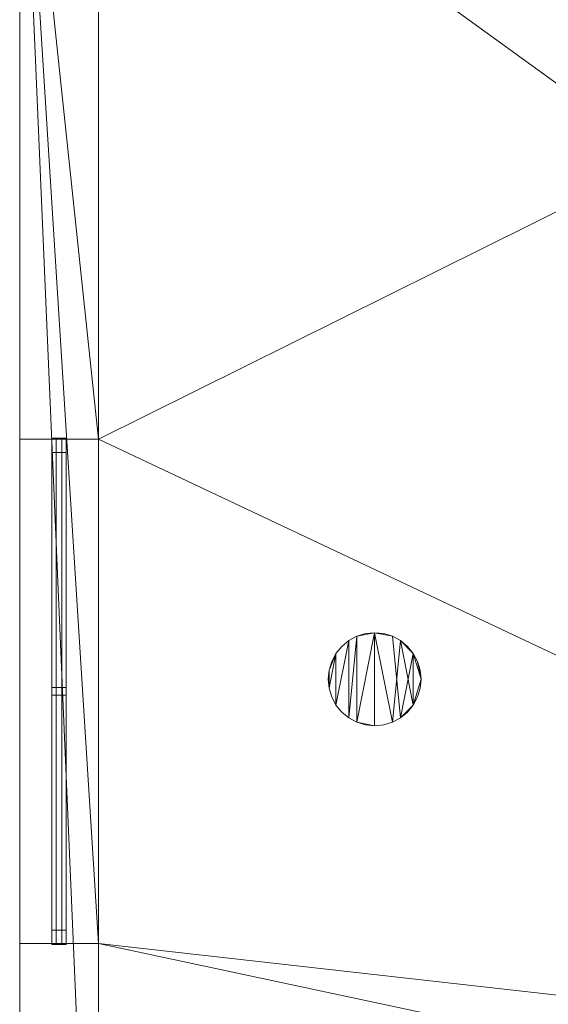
# Model space of a CAD drawing. Header units: millimetres. Extents: x -1675 to 29381, y -3645 to 22555.
# Tile 75 of 256: x 7 to 1682, y 5978 to 9100. Entities that reach past the tile are written whole.
import ezdxf

# ---------------------------------------------------------------- set-up
doc = ezdxf.new("R2010")
doc.units = ezdxf.units.MM
doc.layers.add('A-GENM-____-OTLN', color=13, linetype='Continuous', lineweight=9)

msp = doc.modelspace()

# ---------------------------------------------------------------- meshes
at = {"layer": 'A-GENM-____-OTLN'}
mesh = msp.add_polyface(dxfattribs=at)
corners = [(4706, 290, 1), (6.8, 0, 1), (407.6, 290, 1), (4706, 390, 1), (5006, 390, 1), (9606, 290, 1), (9306, 390, 1), (9606, 390, 1), (13776, 5670, 1), (13776, 9963.6, 1), (14006, 10130, 1), (5006, 290, 1), (9306, 290, 1), (14006, 0, 1), (13776, 290, 1), (9856, 290, 1), (9306, 5670, 1), (9606, 5670, 1), (9606, 5220, 1), (9306, 5220, 1), (9306, 5670, 1), (256.8, 9170, 1), (6.8, 10130, 1), (256.8, 10130, 1), (256.8, 290, 1), (256.8, 7770, 1), (256.8, 1330, 1), (256.8, 6170, 1), (256.8, 4310, 1), (13776, 10130, 1), (4706, 5220, 1), (5006, 5670, 1), (5006, 5220, 1), (4706, 5670, 1), (256.8, 10130.7, 1), (13776, 10169.3, 1), (6.8, 10170, 1), (256.8, 10170, 1), (14006, 10170, 1), (13776, 10170, 1), (256.8, 10225, 1), (13776, 10470, 1), (14006, 10470, 1), (4706, 11204.6, 1), (5006, 11190, 1), (4706, 11190, 1), (5006, 11270.6, 1), (256.8, 10770, 1)]
mesh.append_faces([[corners[k] for k in face] for face in [(5, 6, 7), (17, 16, 20), (30, 31, 32), (31, 30, 33), (43, 44, 45)]], dxfattribs={"vtx0": -1})
mesh.append_faces([[corners[k] for k in face] for face in [(0, 1, 2), (6, 5, 12), (1, 11, 13), (8, 13, 14), (21, 22, 23), (25, 22, 21), (27, 22, 25), (28, 22, 27), (22, 28, 1), (35, 10, 29), (34, 36, 37), (36, 34, 22), (44, 43, 46)]], dxfattribs={"vtx0": -1, "vtx1": -1})
mesh.append_faces([[corners[k] for k in face] for face in [(11, 1, 0), (13, 12, 5)]], dxfattribs={"vtx0": -1, "vtx1": -1, "vtx2": -1})
mesh.append_faces([[corners[k] for k in face] for face in [(0, 4, 11), (13, 11, 12), (16, 17, 18), (10, 9, 29), (22, 34, 23), (38, 35, 39), (36, 40, 37)]], dxfattribs={"vtx0": -1, "vtx2": -1})
mesh.append_faces([[corners[k] for k in face] for face in [(8, 9, 10), (15, 14, 13), (5, 15, 13), (24, 2, 1), (26, 24, 1), (28, 26, 1), (47, 40, 36)]], dxfattribs={"vtx1": -1, "vtx2": -1})
mesh.append_faces([[corners[k] for k in face] for face in [(0, 3, 4), (18, 19, 16), (39, 41, 42)]], dxfattribs={"vtx2": -1})
mesh = msp.add_polyface(dxfattribs=at)
corners = [(7842.5, 5670, 2949), (5006, 5670, 2949), (5006, 10130, 2949), (4706, 390, 2949), (4706, 290, 2949), (407.6, 290, 2949), (5006, 390, 2949), (4706, 5220, 2949), (5006, 5220, 2949), (256.8, 1330, 2949), (256.8, 290, 2949), (256.8, 9170, 2949), (256.8, 10130, 2949), (256.8, 4310, 2949), (256.8, 7770, 2949), (256.8, 6170, 2949), (4706, 5670, 2949), (5006, 5670, 2949), (256.8, 10130.7, 2949), (5006, 10144.3, 2949), (256.8, 10170, 2949), (5006, 10170, 2949), (6.8, 0, 2949), (5006, 290, 2949), (6.8, 10130, 2949), (6.8, 10170, 2949)]
mesh.append_faces([[corners[k] for k in face] for face in [(24, 13, 22), (25, 18, 24)]], dxfattribs={"vtx0": -1, "vtx1": -1})
mesh.append_faces([[corners[k] for k in face] for face in [(0, 1, 2), (3, 4, 5), (0, 3, 5), (0, 6, 3), (5, 7, 8), (9, 7, 5), (5, 10, 9), (11, 12, 2), (0, 5, 8), (13, 7, 9), (14, 11, 2), (1, 0, 8), (15, 7, 13), (16, 2, 17), (17, 1, 8), (7, 15, 16), (1, 17, 2), (14, 16, 15), (2, 16, 14), (2, 18, 19), (18, 2, 12), (19, 20, 21), (20, 19, 18), (4, 22, 5), (4, 3, 6), (23, 22, 4), (4, 6, 23), (11, 24, 12), (10, 5, 22), (14, 24, 11), (9, 10, 22), (15, 24, 14), (13, 9, 22), (13, 24, 15), (7, 17, 8), (17, 7, 16), (24, 18, 12), (18, 25, 20)]], dxfattribs={"vtx0": -1, "vtx1": -1, "vtx2": -1})
mesh = msp.add_polyface(dxfattribs=at)
corners = [(9306, 6729, 2949), (9306, 5670, 2949), (9306, 5670, 2949), (9306, 5670, 2949), (7842.5, 5670, 2949), (5006, 10130, 2949), (9306, 10130, 2949), (5006, 10144.3, 2949), (9306, 10156.6, 2949), (5006, 10170, 2949), (9606, 5220, 2949), (13776, 290, 2949), (9856, 290, 2949), (9606, 290, 2949), (9606, 390, 2949), (5006, 390, 2949), (9306, 290, 2949), (5006, 290, 2949), (9306, 5220, 2949), (9606, 5670, 2949), (13776, 9963.6, 2949), (13776, 5670, 2949), (9306, 390, 2949), (13776, 10130, 2949), (13776, 10169.3, 2949), (9306, 10170, 2949), (14006, 10130, 2949), (6.8, 0, 2949), (14006, 0, 2949)]
mesh.append_faces([[corners[k] for k in face] for face in [(27, 17, 28)]], dxfattribs={"vtx0": -1, "vtx1": -1})
mesh.append_faces([[corners[k] for k in face] for face in [(4, 0, 2), (5, 6, 0), (0, 4, 5), (6, 7, 8), (7, 6, 5), (9, 8, 7), (10, 11, 12), (12, 13, 14), (15, 16, 17), (18, 4, 3), (19, 1, 0), (0, 20, 21), (10, 12, 14), (16, 15, 22), (19, 0, 21), (10, 14, 22), (10, 19, 21), (4, 22, 15), (22, 4, 18), (11, 10, 21), (22, 18, 10), (20, 6, 23), (6, 20, 0), (23, 8, 24), (8, 23, 6), (25, 24, 8), (13, 22, 14), (21, 20, 26), (22, 13, 16), (21, 28, 11), (28, 17, 16), (12, 11, 28), (28, 16, 13), (13, 12, 28), (3, 19, 10), (10, 18, 3), (26, 20, 23)]], dxfattribs={"vtx0": -1, "vtx1": -1, "vtx2": -1})
mesh.append_faces([[corners[k] for k in face] for face in [(0, 1, 2), (19, 3, 1)]], dxfattribs={"vtx0": -1, "vtx2": -1})
mesh.append_faces([[corners[k] for k in face] for face in [(2, 3, 4)]], dxfattribs={"vtx1": -1, "vtx2": -1})
mesh = msp.add_polyface(dxfattribs=at)
corners = [(14006, 0, -50), (6.8, 10130, -50), (14006, 10130, -50)]
mesh.append_faces([[corners[k] for k in face] for face in [(1, 2, 0)]])
mesh = msp.add_polyface(dxfattribs=at)
corners = [(6.8, 0, -50), (6.8, 10130, -50), (14006, 0, -50)]
mesh.append_faces([[corners[k] for k in face] for face in [(1, 2, 0)]])
mesh = msp.add_polyface(dxfattribs=at)
corners = [(14006, 10130), (6.8, 0), (14006, 0)]
mesh.append_faces([[corners[k] for k in face] for face in [(1, 2, 0)]])
mesh = msp.add_polyface(dxfattribs=at)
corners = [(6.8, 10130), (6.8, 0), (14006, 10130)]
mesh.append_faces([[corners[k] for k in face] for face in [(1, 2, 0)]])
mesh = msp.add_polyface(dxfattribs=at)
corners = [(6.8, 0), (6.8, 10130, -50), (6.8, 0, -50)]
mesh.append_faces([[corners[k] for k in face] for face in [(0, 1, 2)]])
mesh = msp.add_polyface(dxfattribs=at)
corners = [(6.8, 10130), (6.8, 10130, -50), (6.8, 0)]
mesh.append_faces([[corners[k] for k in face] for face in [(2, 0, 1)]])
mesh = msp.add_polyface(dxfattribs=at)
corners = [(14006, 0, 2950), (6.8, 10130, 2950), (14006, 10130, 2950)]
mesh.append_faces([[corners[k] for k in face] for face in [(1, 2, 0)]])
mesh = msp.add_polyface(dxfattribs=at)
corners = [(6.8, 0, 2950), (6.8, 10130, 2950), (14006, 0, 2950)]
mesh.append_faces([[corners[k] for k in face] for face in [(1, 2, 0)]])
mesh = msp.add_polyface(dxfattribs=at)
corners = [(14006, 10130, 3000), (6.8, 0, 3000), (14006, 0, 3000)]
mesh.append_faces([[corners[k] for k in face] for face in [(1, 2, 0)]])
mesh = msp.add_polyface(dxfattribs=at)
corners = [(6.8, 10130, 3000), (6.8, 0, 3000), (14006, 10130, 3000)]
mesh.append_faces([[corners[k] for k in face] for face in [(1, 2, 0)]])
mesh = msp.add_polyface(dxfattribs=at)
corners = [(6.8, 0, 3000), (6.8, 10130, 2950), (6.8, 0, 2950)]
mesh.append_faces([[corners[k] for k in face] for face in [(0, 1, 2)]])
mesh = msp.add_polyface(dxfattribs=at)
corners = [(6.8, 10130, 3000), (6.8, 10130, 2950), (6.8, 0, 3000)]
mesh.append_faces([[corners[k] for k in face] for face in [(2, 0, 1)]])
mesh = msp.add_polyface(dxfattribs=at)
corners = [(9306, 6729, 1), (9306, 5670, 1), (9306, 5670, 1), (9306, 5670, 1), (7842.5, 5670, 1), (5006, 5670, 1), (5006, 10130, 1), (9306, 10130, 1), (9606, 5220, 1), (13776, 290, 1), (9856, 290, 1), (9606, 290, 1), (9606, 390, 1), (5006, 390, 1), (9306, 290, 1), (5006, 290, 1), (4706, 390, 1), (4706, 290, 1), (407.6, 290, 1), (9306, 5220, 1), (9606, 5670, 1), (13776, 9963.6, 1), (13776, 5670, 1), (9306, 390, 1), (4706, 5220, 1), (5006, 5220, 1), (256.8, 1330, 1), (256.8, 290, 1), (256.8, 9170, 1), (256.8, 10130, 1), (256.8, 4310, 1), (256.8, 7770, 1), (256.8, 6170, 1), (4706, 5670, 1), (5006, 5670, 1), (13776, 10130, 1), (256.8, 10130.7, 1)]
mesh.append_faces([[corners[k] for k in face] for face in [(13, 14, 15)]], dxfattribs={"vtx0": -1})
mesh.append_faces([[corners[k] for k in face] for face in [(19, 4, 3), (14, 13, 23), (9, 8, 22), (30, 24, 26), (32, 24, 30), (33, 6, 34), (34, 5, 25), (24, 32, 33), (31, 33, 32), (21, 7, 35), (36, 6, 29)]], dxfattribs={"vtx0": -1, "vtx1": -1})
mesh.append_faces([[corners[k] for k in face] for face in [(4, 0, 2), (4, 5, 6), (6, 7, 0), (0, 4, 6), (8, 10, 12), (4, 16, 18), (20, 0, 22), (4, 23, 13), (23, 4, 19), (26, 24, 18), (4, 18, 25), (5, 4, 25), (5, 34, 6), (6, 33, 31), (7, 21, 0)]], dxfattribs={"vtx0": -1, "vtx1": -1, "vtx2": -1})
mesh.append_faces([[corners[k] for k in face] for face in [(0, 1, 2), (8, 9, 10), (0, 21, 22), (8, 12, 23), (4, 13, 16), (23, 19, 8), (18, 24, 25)]], dxfattribs={"vtx0": -1, "vtx2": -1})
mesh.append_faces([[corners[k] for k in face] for face in [(2, 3, 4), (20, 1, 0), (8, 20, 22), (28, 29, 6), (31, 28, 6)]], dxfattribs={"vtx1": -1, "vtx2": -1})
mesh.append_faces([[corners[k] for k in face] for face in [(10, 11, 12), (16, 17, 18), (18, 27, 26)]], dxfattribs={"vtx2": -1})
mesh = msp.add_polyface(dxfattribs=at)
corners = [(6.8, 9170), (6.8, 7770), (6.8, 7770, 3200), (6.8, 9170, 3200)]
mesh.append_faces([[corners[k] for k in face] for face in [(0, 1, 2, 3)]])
mesh = msp.add_polyface(dxfattribs=at)
corners = [(6.8, 9170, 3200), (6.8, 7770, 3200), (256.8, 7770, 3200), (256.8, 9170, 3200)]
mesh.append_faces([[corners[k] for k in face] for face in [(3, 0, 1, 2)]])
mesh = msp.add_polyface(dxfattribs=at)
corners = [(256.8, 9170), (256.8, 7770), (6.8, 7770), (6.8, 9170)]
mesh.append_faces([[corners[k] for k in face] for face in [(3, 0, 1, 2)]])
mesh = msp.add_polyface(dxfattribs=at)
corners = [(256.8, 7770), (256.8, 9170), (256.8, 9170, 3200), (256.8, 7770, 3200)]
mesh.append_faces([[corners[k] for k in face] for face in [(2, 3, 0, 1)]])
mesh = msp.add_polyface(dxfattribs=at)
corners = [(6.8, 7770), (256.8, 7770), (256.8, 7770, 3200), (6.8, 7770, 3200)]
mesh.append_faces([[corners[k] for k in face] for face in [(2, 3, 0, 1)]])
mesh = msp.add_polyface(dxfattribs=at)
corners = [(108.9, 7772.5, 850), (108.9, 7727.5, 850), (108.9, 7727.5, 2350), (108.9, 7772.5, 2350)]
mesh.append_faces([[corners[k] for k in face] for face in [(0, 1, 2, 3)]])
mesh = msp.add_polyface(dxfattribs=at)
corners = [(153.9, 7727.5, 850), (108.9, 7727.5, 850), (108.9, 7772.5, 850), (153.9, 7772.5, 850)]
mesh.append_faces([[corners[k] for k in face] for face in [(2, 3, 0, 1)]])
mesh = msp.add_polyface(dxfattribs=at)
corners = [(153.9, 7727.5, 2350), (153.9, 7772.5, 2350), (108.9, 7772.5, 2350), (108.9, 7727.5, 2350)]
mesh.append_faces([[corners[k] for k in face] for face in [(1, 2, 3, 0)]])
mesh = msp.add_polyface(dxfattribs=at)
corners = [(153.9, 7772.5, 850), (108.9, 7772.5, 850), (108.9, 7772.5, 2350), (153.9, 7772.5, 2350)]
mesh.append_faces([[corners[k] for k in face] for face in [(3, 0, 1, 2)]])
mesh = msp.add_polyface(dxfattribs=at)
corners = [(108.9, 7770, 2327.5), (108.9, 6170, 2327.5), (108.9, 6170, 2372.5), (108.9, 7770, 2372.5)]
mesh.append_faces([[corners[k] for k in face] for face in [(3, 0, 1, 2)]])
mesh = msp.add_polyface(dxfattribs=at)
corners = [(153.9, 6170, 2327.5), (108.9, 6170, 2327.5), (108.9, 7770, 2327.5), (153.9, 7770, 2327.5)]
mesh.append_faces([[corners[k] for k in face] for face in [(3, 0, 1, 2)]])
mesh = msp.add_polyface(dxfattribs=at)
corners = [(153.9, 6170, 2372.5), (153.9, 7770, 2372.5), (108.9, 7770, 2372.5), (108.9, 6170, 2372.5)]
mesh.append_faces([[corners[k] for k in face] for face in [(2, 3, 0, 1)]])
mesh = msp.add_polyface(dxfattribs=at)
corners = [(153.9, 7770, 2327.5), (108.9, 7770, 2327.5), (108.9, 7770, 2372.5), (153.9, 7770, 2372.5)]
mesh.append_faces([[corners[k] for k in face] for face in [(0, 1, 2, 3)]])
mesh = msp.add_polyface(dxfattribs=at)
corners = [(108.9, 7770, 827.5), (108.9, 6170, 827.5), (108.9, 6170, 872.5), (108.9, 7770, 872.5)]
mesh.append_faces([[corners[k] for k in face] for face in [(3, 0, 1, 2)]])
mesh = msp.add_polyface(dxfattribs=at)
corners = [(153.9, 6170, 827.5), (108.9, 6170, 827.5), (108.9, 7770, 827.5), (153.9, 7770, 827.5)]
mesh.append_faces([[corners[k] for k in face] for face in [(3, 0, 1, 2)]])
mesh = msp.add_polyface(dxfattribs=at)
corners = [(153.9, 6170, 872.5), (153.9, 7770, 872.5), (108.9, 7770, 872.5), (108.9, 6170, 872.5)]
mesh.append_faces([[corners[k] for k in face] for face in [(2, 3, 0, 1)]])
mesh = msp.add_polyface(dxfattribs=at)
corners = [(153.9, 7770, 827.5), (108.9, 7770, 827.5), (108.9, 7770, 872.5), (153.9, 7770, 872.5)]
mesh.append_faces([[corners[k] for k in face] for face in [(0, 1, 2, 3)]])
mesh = msp.add_polyface(dxfattribs=at)
corners = [(122.4, 7770, 850), (122.4, 6170, 850), (122.4, 6170, 2350), (122.4, 7770, 2350)]
mesh.append_faces([[corners[k] for k in face] for face in [(0, 1, 2, 3)]])
mesh = msp.add_polyface(dxfattribs=at)
corners = [(140.4, 6170, 850), (122.4, 6170, 850), (122.4, 7770, 850), (140.4, 7770, 850)]
mesh.append_faces([[corners[k] for k in face] for face in [(3, 0, 1, 2)]])
mesh = msp.add_polyface(dxfattribs=at)
corners = [(140.4, 6170, 2350), (140.4, 7770, 2350), (122.4, 7770, 2350), (122.4, 6170, 2350)]
mesh.append_faces([[corners[k] for k in face] for face in [(2, 3, 0, 1)]])
mesh = msp.add_polyface(dxfattribs=at)
corners = [(140.4, 7770, 850), (122.4, 7770, 850), (122.4, 7770, 2350), (140.4, 7770, 2350)]
mesh.append_faces([[corners[k] for k in face] for face in [(3, 0, 1, 2)]])
mesh = msp.add_polyface(dxfattribs=at)
corners = [(140.4, 6170, 850), (140.4, 7770, 850), (140.4, 7770, 2350), (140.4, 6170, 2350)]
mesh.append_faces([[corners[k] for k in face] for face in [(2, 3, 0, 1)]])
mesh = msp.add_polyface(dxfattribs=at)
corners = [(153.9, 7727.5, 850), (153.9, 7772.5, 850), (153.9, 7772.5, 2350), (153.9, 7727.5, 2350)]
mesh.append_faces([[corners[k] for k in face] for face in [(2, 3, 0, 1)]])
mesh = msp.add_polyface(dxfattribs=at)
corners = [(153.9, 6170, 2327.5), (153.9, 7770, 2327.5), (153.9, 7770, 2372.5), (153.9, 6170, 2372.5)]
mesh.append_faces([[corners[k] for k in face] for face in [(1, 2, 3, 0)]])
mesh = msp.add_polyface(dxfattribs=at)
corners = [(153.9, 6170, 827.5), (153.9, 7770, 827.5), (153.9, 7770, 872.5), (153.9, 6170, 872.5)]
mesh.append_faces([[corners[k] for k in face] for face in [(1, 2, 3, 0)]])
mesh = msp.add_polyface(dxfattribs=at)
corners = [(108.9, 7727.5, 850), (153.9, 7727.5, 850), (153.9, 7727.5, 2350), (108.9, 7727.5, 2350)]
mesh.append_faces([[corners[k] for k in face] for face in [(1, 2, 3, 0)]])
mesh = msp.add_polyface(dxfattribs=at)
corners = [(1276.4, 7037.3, 2950), (1268, 7064.9, 2950), (1254.4, 7090.4, 2950), (1236, 7112.7, 2950), (1213.7, 7131.1, 2950), (1188.2, 7144.7, 2950), (1160.6, 7153.1, 2950), (1131.8, 7155.9, 2950), (1103.1, 7153.1, 2950), (1075.4, 7144.7, 2950), (1050, 7131.1, 2950), (1027.6, 7112.7, 2950), (1009.3, 7090.4, 2950), (995.7, 7064.9, 2950), (987.3, 7037.3, 2950), (984.5, 7008.5, 2950), (987.3, 6979.8, 2950), (995.7, 6952.2, 2950), (1009.3, 6926.7, 2950), (1027.6, 6904.3, 2950), (1050, 6886, 2950), (1075.4, 6872.4, 2950), (1103.1, 6864, 2950), (1131.8, 6861.2, 2950), (1160.6, 6864, 2950), (1188.2, 6872.4, 2950), (1213.7, 6886, 2950), (1236, 6904.3, 2950), (1254.4, 6926.7, 2950), (1268, 6952.2, 2950), (1276.4, 6979.8, 2950), (1279.2, 7008.5, 2950)]
mesh.append_faces([[corners[k] for k in face] for face in [(9, 7, 8), (31, 28, 29, 30)]], dxfattribs={"vtx0": -1})
mesh.append_faces([[corners[k] for k in face] for face in [(18, 12, 16, 17), (14, 16, 12, 13), (10, 20, 9), (25, 7, 23, 24)]], dxfattribs={"vtx0": -1, "vtx1": -1})
mesh.append_faces([[corners[k] for k in face] for face in [(2, 28, 31, 1)]], dxfattribs={"vtx0": -1, "vtx1": -1, "vtx2": -1})
mesh.append_faces([[corners[k] for k in face] for face in [(9, 20, 21, 7)]], dxfattribs={"vtx0": -1, "vtx2": -1, "vtx3": -1})
mesh.append_faces([[corners[k] for k in face] for face in [(15, 16, 14), (6, 7, 5), (3, 4, 2), (0, 1, 31)]], dxfattribs={"vtx1": -1})
mesh.append_faces([[corners[k] for k in face] for face in [(25, 26, 5, 7), (4, 5, 26, 2)]], dxfattribs={"vtx1": -1, "vtx2": -1, "vtx3": -1})
mesh.append_faces([[corners[k] for k in face] for face in [(18, 19, 20, 10), (21, 22, 23, 7), (10, 11, 12, 18), (26, 27, 28, 2)]], dxfattribs={"vtx2": -1, "vtx3": -1})
mesh = msp.add_polyface(dxfattribs=at)
corners = [(1268, 6952.2, 2910), (1254.4, 6926.7, 2910), (1236, 6904.3, 2910), (1213.7, 6886, 2910), (1188.2, 6872.4, 2910), (1160.6, 6864, 2910), (1131.8, 6861.2, 2910), (1103.1, 6864, 2910), (1075.4, 6872.4, 2910), (1050, 6886, 2910), (1027.6, 6904.3, 2910), (1009.3, 6926.7, 2910), (995.7, 6952.2, 2910), (987.3, 6979.8, 2910), (984.5, 7008.5, 2910), (987.3, 7037.3, 2910), (995.7, 7064.9, 2910), (1009.3, 7090.4, 2910), (1027.6, 7112.7, 2910), (1050, 7131.1, 2910), (1075.4, 7144.7, 2910), (1103.1, 7153.1, 2910), (1131.8, 7155.9, 2910), (1160.6, 7153.1, 2910), (1188.2, 7144.7, 2910), (1213.7, 7131.1, 2910), (1236, 7112.7, 2910), (1254.4, 7090.4, 2910), (1268, 7064.9, 2910), (1276.4, 7037.3, 2910), (1279.2, 7008.5, 2910), (1276.4, 6979.8, 2910)]
mesh.append_faces([[corners[k] for k in face] for face in [(24, 22, 23), (8, 6, 7)]], dxfattribs={"vtx0": -1})
mesh.append_faces([[corners[k] for k in face] for face in [(27, 30, 1, 25), (22, 6, 8, 20)]], dxfattribs={"vtx0": -1, "vtx1": -1, "vtx2": -1, "vtx3": -1})
mesh.append_faces([[corners[k] for k in face] for face in [(4, 22, 24, 25)]], dxfattribs={"vtx0": -1, "vtx1": -1, "vtx3": -1})
mesh.append_faces([[corners[k] for k in face] for face in [(0, 1, 30, 31), (26, 27, 25), (21, 22, 20)]], dxfattribs={"vtx1": -1})
mesh.append_faces([[corners[k] for k in face] for face in [(3, 4, 25, 1)]], dxfattribs={"vtx1": -1, "vtx2": -1, "vtx3": -1})
mesh.append_faces([[corners[k] for k in face] for face in [(8, 9, 19, 20)]], dxfattribs={"vtx1": -1, "vtx3": -1})
mesh.append_faces([[corners[k] for k in face] for face in [(1, 2, 3), (28, 29, 30, 27), (15, 16, 17)]], dxfattribs={"vtx2": -1})
mesh.append_faces([[corners[k] for k in face] for face in [(4, 5, 6, 22), (9, 10, 11, 19), (11, 12, 13, 17), (13, 14, 15, 17), (17, 18, 19, 11)]], dxfattribs={"vtx2": -1, "vtx3": -1})
mesh = msp.add_polyface(dxfattribs=at)
corners = [(1103.1, 7153.1, 2910), (1075.4, 7144.7, 2910), (1075.4, 7144.7, 2950), (1103.1, 7153.1, 2950)]
mesh.append_faces([[corners[k] for k in face] for face in [(3, 0, 1, 2)]])
mesh = msp.add_polyface(dxfattribs=at)
corners = [(1131.8, 7155.9, 2910), (1103.1, 7153.1, 2910), (1103.1, 7153.1, 2950), (1131.8, 7155.9, 2950)]
mesh.append_faces([[corners[k] for k in face] for face in [(0, 1, 2, 3)]])
mesh = msp.add_polyface(dxfattribs=at)
corners = [(1160.6, 7153.1, 2910), (1131.8, 7155.9, 2910), (1131.8, 7155.9, 2950), (1160.6, 7153.1, 2950)]
mesh.append_faces([[corners[k] for k in face] for face in [(0, 1, 2, 3)]])
mesh = msp.add_polyface(dxfattribs=at)
corners = [(1188.2, 7144.7, 2910), (1160.6, 7153.1, 2910), (1160.6, 7153.1, 2950), (1188.2, 7144.7, 2950)]
mesh.append_faces([[corners[k] for k in face] for face in [(3, 0, 1, 2)]])
mesh = msp.add_polyface(dxfattribs=at)
corners = [(1050, 7131.1, 2910), (1027.6, 7112.7, 2910), (1027.6, 7112.7, 2950), (1050, 7131.1, 2950)]
mesh.append_faces([[corners[k] for k in face] for face in [(0, 1, 2, 3)]])
mesh = msp.add_polyface(dxfattribs=at)
corners = [(1075.4, 7144.7, 2910), (1050, 7131.1, 2910), (1050, 7131.1, 2950), (1075.4, 7144.7, 2950)]
mesh.append_faces([[corners[k] for k in face] for face in [(0, 1, 2, 3)]])
mesh = msp.add_polyface(dxfattribs=at)
corners = [(1213.7, 7131.1, 2910), (1188.2, 7144.7, 2910), (1188.2, 7144.7, 2950), (1213.7, 7131.1, 2950)]
mesh.append_faces([[corners[k] for k in face] for face in [(0, 1, 2, 3)]])
mesh = msp.add_polyface(dxfattribs=at)
corners = [(1236, 7112.7, 2910), (1213.7, 7131.1, 2910), (1213.7, 7131.1, 2950), (1236, 7112.7, 2950)]
mesh.append_faces([[corners[k] for k in face] for face in [(1, 2, 3, 0)]])
mesh = msp.add_polyface(dxfattribs=at)
corners = [(1009.3, 7090.4, 2910), (995.7, 7064.9, 2910), (995.7, 7064.9, 2950), (1009.3, 7090.4, 2950)]
mesh.append_faces([[corners[k] for k in face] for face in [(0, 1, 2, 3)]])
mesh = msp.add_polyface(dxfattribs=at)
corners = [(1027.6, 7112.7, 2910), (1009.3, 7090.4, 2910), (1009.3, 7090.4, 2950), (1027.6, 7112.7, 2950)]
mesh.append_faces([[corners[k] for k in face] for face in [(3, 0, 1, 2)]])
mesh = msp.add_polyface(dxfattribs=at)
corners = [(1254.4, 7090.4, 2910), (1236, 7112.7, 2910), (1236, 7112.7, 2950), (1254.4, 7090.4, 2950)]
mesh.append_faces([[corners[k] for k in face] for face in [(1, 2, 3, 0)]])
mesh = msp.add_polyface(dxfattribs=at)
corners = [(1268, 7064.9, 2910), (1254.4, 7090.4, 2910), (1254.4, 7090.4, 2950), (1268, 7064.9, 2950)]
mesh.append_faces([[corners[k] for k in face] for face in [(1, 2, 3, 0)]])
mesh = msp.add_polyface(dxfattribs=at)
corners = [(995.7, 7064.9, 2910), (987.3, 7037.3, 2910), (987.3, 7037.3, 2950), (995.7, 7064.9, 2950)]
mesh.append_faces([[corners[k] for k in face] for face in [(0, 1, 2, 3)]])
mesh = msp.add_polyface(dxfattribs=at)
corners = [(1276.4, 7037.3, 2910), (1268, 7064.9, 2910), (1268, 7064.9, 2950), (1276.4, 7037.3, 2950)]
mesh.append_faces([[corners[k] for k in face] for face in [(1, 2, 3, 0)]])
mesh = msp.add_polyface(dxfattribs=at)
corners = [(987.3, 7037.3, 2910), (984.5, 7008.5, 2910), (984.5, 7008.5, 2950), (987.3, 7037.3, 2950)]
mesh.append_faces([[corners[k] for k in face] for face in [(3, 0, 1, 2)]])
mesh = msp.add_polyface(dxfattribs=at)
corners = [(1279.2, 7008.5, 2910), (1276.4, 7037.3, 2910), (1276.4, 7037.3, 2950), (1279.2, 7008.5, 2950)]
mesh.append_faces([[corners[k] for k in face] for face in [(1, 2, 3, 0)]])
mesh = msp.add_polyface(dxfattribs=at)
corners = [(984.5, 7008.5, 2910), (987.3, 6979.8, 2910), (987.3, 6979.8, 2950), (984.5, 7008.5, 2950)]
mesh.append_faces([[corners[k] for k in face] for face in [(0, 1, 2, 3)]])
mesh = msp.add_polyface(dxfattribs=at)
corners = [(1276.4, 6979.8, 2910), (1279.2, 7008.5, 2910), (1279.2, 7008.5, 2950), (1276.4, 6979.8, 2950)]
mesh.append_faces([[corners[k] for k in face] for face in [(2, 3, 0, 1)]])
mesh = msp.add_polyface(dxfattribs=at)
corners = [(108.9, 6982.5, 850), (108.9, 6957.5, 850), (108.9, 6957.5, 2350), (108.9, 6982.5, 2350)]
mesh.append_faces([[corners[k] for k in face] for face in [(0, 1, 2, 3)]])
mesh = msp.add_polyface(dxfattribs=at)
corners = [(153.9, 6957.5, 850), (108.9, 6957.5, 850), (108.9, 6982.5, 850), (153.9, 6982.5, 850)]
mesh.append_faces([[corners[k] for k in face] for face in [(2, 3, 0, 1)]])
mesh = msp.add_polyface(dxfattribs=at)
corners = [(153.9, 6957.5, 2350), (153.9, 6982.5, 2350), (108.9, 6982.5, 2350), (108.9, 6957.5, 2350)]
mesh.append_faces([[corners[k] for k in face] for face in [(1, 2, 3, 0)]])
mesh = msp.add_polyface(dxfattribs=at)
corners = [(153.9, 6982.5, 850), (108.9, 6982.5, 850), (108.9, 6982.5, 2350), (153.9, 6982.5, 2350)]
mesh.append_faces([[corners[k] for k in face] for face in [(3, 0, 1, 2)]])
mesh = msp.add_polyface(dxfattribs=at)
corners = [(153.9, 6957.5, 850), (153.9, 6982.5, 850), (153.9, 6982.5, 2350), (153.9, 6957.5, 2350)]
mesh.append_faces([[corners[k] for k in face] for face in [(2, 3, 0, 1)]])
mesh = msp.add_polyface(dxfattribs=at)
corners = [(987.3, 6979.8, 2910), (995.7, 6952.2, 2910), (995.7, 6952.2, 2950), (987.3, 6979.8, 2950)]
mesh.append_faces([[corners[k] for k in face] for face in [(0, 1, 2, 3)]])
mesh = msp.add_polyface(dxfattribs=at)
corners = [(1268, 6952.2, 2910), (1276.4, 6979.8, 2910), (1276.4, 6979.8, 2950), (1268, 6952.2, 2950)]
mesh.append_faces([[corners[k] for k in face] for face in [(2, 3, 0, 1)]])
mesh = msp.add_polyface(dxfattribs=at)
corners = [(108.9, 6957.5, 850), (153.9, 6957.5, 850), (153.9, 6957.5, 2350), (108.9, 6957.5, 2350)]
mesh.append_faces([[corners[k] for k in face] for face in [(1, 2, 3, 0)]])
mesh = msp.add_polyface(dxfattribs=at)
corners = [(995.7, 6952.2, 2910), (1009.3, 6926.7, 2910), (1009.3, 6926.7, 2950), (995.7, 6952.2, 2950)]
mesh.append_faces([[corners[k] for k in face] for face in [(0, 1, 2, 3)]])
mesh = msp.add_polyface(dxfattribs=at)
corners = [(1254.4, 6926.7, 2910), (1268, 6952.2, 2910), (1268, 6952.2, 2950), (1254.4, 6926.7, 2950)]
mesh.append_faces([[corners[k] for k in face] for face in [(1, 2, 3, 0)]])
mesh = msp.add_polyface(dxfattribs=at)
corners = [(1009.3, 6926.7, 2910), (1027.6, 6904.3, 2910), (1027.6, 6904.3, 2950), (1009.3, 6926.7, 2950)]
mesh.append_faces([[corners[k] for k in face] for face in [(3, 0, 1, 2)]])
mesh = msp.add_polyface(dxfattribs=at)
corners = [(1027.6, 6904.3, 2910), (1050, 6886, 2910), (1050, 6886, 2950), (1027.6, 6904.3, 2950)]
mesh.append_faces([[corners[k] for k in face] for face in [(3, 0, 1, 2)]])
mesh = msp.add_polyface(dxfattribs=at)
corners = [(1213.7, 6886, 2910), (1236, 6904.3, 2910), (1236, 6904.3, 2950), (1213.7, 6886, 2950)]
mesh.append_faces([[corners[k] for k in face] for face in [(2, 3, 0, 1)]])
mesh = msp.add_polyface(dxfattribs=at)
corners = [(1236, 6904.3, 2910), (1254.4, 6926.7, 2910), (1254.4, 6926.7, 2950), (1236, 6904.3, 2950)]
mesh.append_faces([[corners[k] for k in face] for face in [(2, 3, 0, 1)]])
mesh = msp.add_polyface(dxfattribs=at)
corners = [(1050, 6886, 2910), (1075.4, 6872.4, 2910), (1075.4, 6872.4, 2950), (1050, 6886, 2950)]
mesh.append_faces([[corners[k] for k in face] for face in [(1, 2, 3, 0)]])
mesh = msp.add_polyface(dxfattribs=at)
corners = [(1075.4, 6872.4, 2910), (1103.1, 6864, 2910), (1103.1, 6864, 2950), (1075.4, 6872.4, 2950)]
mesh.append_faces([[corners[k] for k in face] for face in [(2, 3, 0, 1)]])
mesh = msp.add_polyface(dxfattribs=at)
corners = [(1160.6, 6864, 2910), (1188.2, 6872.4, 2910), (1188.2, 6872.4, 2950), (1160.6, 6864, 2950)]
mesh.append_faces([[corners[k] for k in face] for face in [(2, 3, 0, 1)]])
mesh = msp.add_polyface(dxfattribs=at)
corners = [(1188.2, 6872.4, 2910), (1213.7, 6886, 2910), (1213.7, 6886, 2950), (1188.2, 6872.4, 2950)]
mesh.append_faces([[corners[k] for k in face] for face in [(2, 3, 0, 1)]])
mesh = msp.add_polyface(dxfattribs=at)
corners = [(1103.1, 6864, 2910), (1131.8, 6861.2, 2910), (1131.8, 6861.2, 2950), (1103.1, 6864, 2950)]
mesh.append_faces([[corners[k] for k in face] for face in [(2, 3, 0, 1)]])
mesh = msp.add_polyface(dxfattribs=at)
corners = [(1131.8, 6861.2, 2910), (1160.6, 6864, 2910), (1160.6, 6864, 2950), (1131.8, 6861.2, 2950)]
mesh.append_faces([[corners[k] for k in face] for face in [(2, 3, 0, 1)]])
mesh = msp.add_polyface(dxfattribs=at)
corners = [(108.9, 6212.5, 850), (108.9, 6167.5, 850), (108.9, 6167.5, 2350), (108.9, 6212.5, 2350)]
mesh.append_faces([[corners[k] for k in face] for face in [(3, 0, 1, 2)]])
mesh = msp.add_polyface(dxfattribs=at)
corners = [(153.9, 6167.5, 850), (108.9, 6167.5, 850), (108.9, 6212.5, 850), (153.9, 6212.5, 850)]
mesh.append_faces([[corners[k] for k in face] for face in [(2, 3, 0, 1)]])
mesh = msp.add_polyface(dxfattribs=at)
corners = [(153.9, 6167.5, 2350), (153.9, 6212.5, 2350), (108.9, 6212.5, 2350), (108.9, 6167.5, 2350)]
mesh.append_faces([[corners[k] for k in face] for face in [(1, 2, 3, 0)]])
mesh = msp.add_polyface(dxfattribs=at)
corners = [(153.9, 6212.5, 850), (108.9, 6212.5, 850), (108.9, 6212.5, 2350), (153.9, 6212.5, 2350)]
mesh.append_faces([[corners[k] for k in face] for face in [(3, 0, 1, 2)]])
mesh = msp.add_polyface(dxfattribs=at)
corners = [(153.9, 6167.5, 850), (153.9, 6212.5, 850), (153.9, 6212.5, 2350), (153.9, 6167.5, 2350)]
mesh.append_faces([[corners[k] for k in face] for face in [(1, 2, 3, 0)]])
mesh = msp.add_polyface(dxfattribs=at)
corners = [(6.8, 6170), (6.8, 4310), (6.8, 4310, 3200), (6.8, 6170, 3200)]
mesh.append_faces([[corners[k] for k in face] for face in [(0, 1, 2, 3)]])
mesh = msp.add_polyface(dxfattribs=at)
corners = [(256.8, 6170), (6.8, 6170), (6.8, 6170, 3200), (256.8, 6170, 3200)]
mesh.append_faces([[corners[k] for k in face] for face in [(0, 1, 2, 3)]])
mesh = msp.add_polyface(dxfattribs=at)
corners = [(6.8, 4310, 3200), (256.8, 4310, 3200), (256.8, 6170, 3200), (6.8, 6170, 3200)]
mesh.append_faces([[corners[k] for k in face] for face in [(3, 0, 1, 2)]])
mesh = msp.add_polyface(dxfattribs=at)
corners = [(6.8, 6170), (256.8, 6170), (256.8, 4310), (6.8, 4310)]
mesh.append_faces([[corners[k] for k in face] for face in [(1, 2, 3, 0)]])
mesh = msp.add_polyface(dxfattribs=at)
corners = [(108.9, 6170, 2327.5), (153.9, 6170, 2327.5), (153.9, 6170, 2372.5), (108.9, 6170, 2372.5)]
mesh.append_faces([[corners[k] for k in face] for face in [(2, 3, 0, 1)]])
mesh = msp.add_polyface(dxfattribs=at)
corners = [(108.9, 6170, 827.5), (153.9, 6170, 827.5), (153.9, 6170, 872.5), (108.9, 6170, 872.5)]
mesh.append_faces([[corners[k] for k in face] for face in [(2, 3, 0, 1)]])
mesh = msp.add_polyface(dxfattribs=at)
corners = [(108.9, 6167.5, 850), (153.9, 6167.5, 850), (153.9, 6167.5, 2350), (108.9, 6167.5, 2350)]
mesh.append_faces([[corners[k] for k in face] for face in [(1, 2, 3, 0)]])
mesh = msp.add_polyface(dxfattribs=at)
corners = [(122.4, 6170, 850), (140.4, 6170, 850), (140.4, 6170, 2350), (122.4, 6170, 2350)]
mesh.append_faces([[corners[k] for k in face] for face in [(1, 2, 3, 0)]])
mesh = msp.add_polyface(dxfattribs=at)
corners = [(256.8, 4310), (256.8, 6170), (256.8, 6170, 3200), (256.8, 4310, 3200)]
mesh.append_faces([[corners[k] for k in face] for face in [(2, 3, 0, 1)]])

doc.saveas('drawing.dxf')
